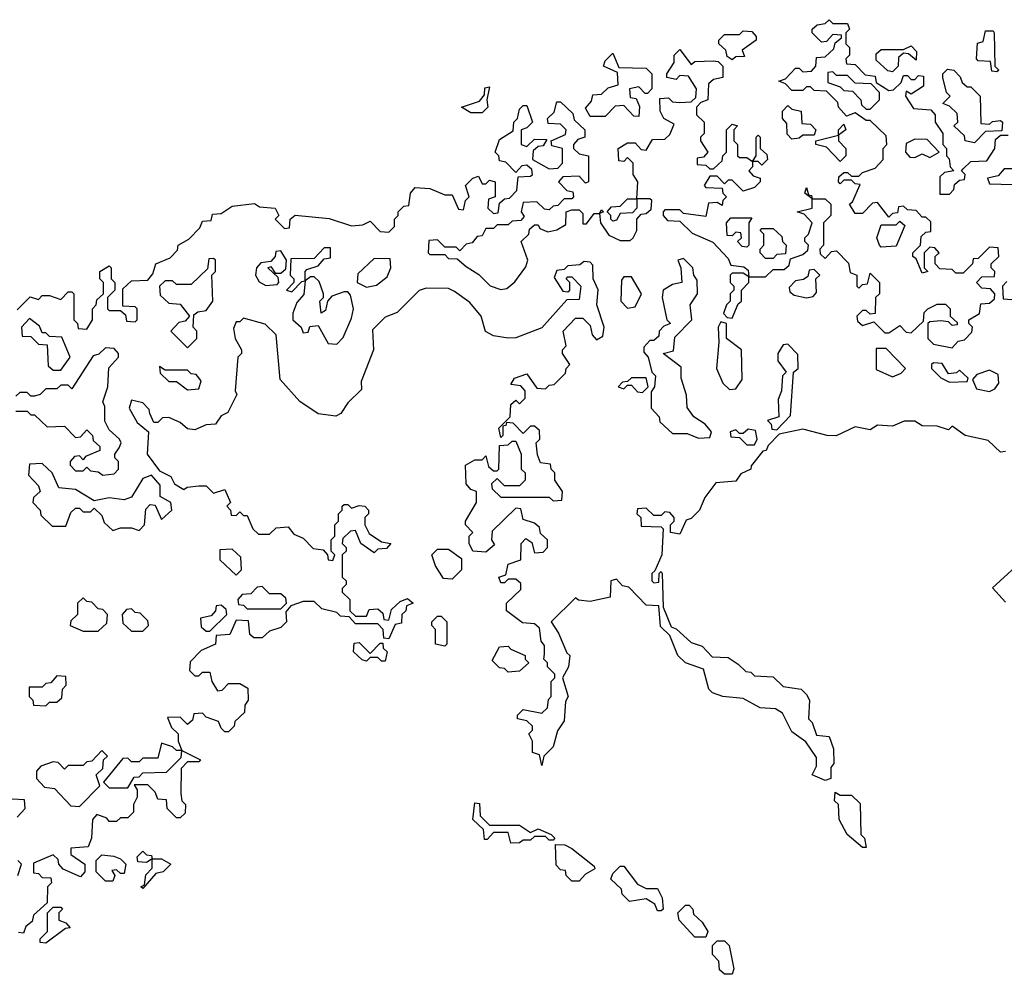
# Model space of a CAD drawing. Extents: x 2528705 to 2678277, y 911730 to 1023331.
# Tile 169 of 241: x 2624095 to 2626735, y 939670 to 942230. Entities that reach past the tile are written whole.
import ezdxf

# ---------------------------------------------------------------- set-up
doc = ezdxf.new("R2010")
doc.units = 0

msp = doc.modelspace()

# ---------------------------------------------------------------- linework, layer by layer
at = {"layer": '0CON20XD'}
for points in [[(2626720, 941595), (2626718.3, 941618.3), (2626695, 941620), (2626665, 941590), (2626651.7, 941588.3), (2626650, 941575), (2626625, 941550), (2626605, 941550), (2626595, 941560), (2626561.7, 941561.7), (2626550, 941575), (2626550, 941595), (2626560, 941605), (2626548.3, 941618.3), (2626535, 941620), (2626520, 941605), (2626520, 941565), (2626530, 941555), (2626515, 941550), (2626498.3, 941588.3), (2626490, 941595), (2626490, 941605), (2626510, 941625), (2626511.7, 941648.3), (2626525, 941660), (2626538.3, 941661.7), (2626538.3, 941688.3), (2626525, 941700), (2626515, 941700), (2626498.3, 941718.3), (2626475, 941720), (2626465, 941730), (2626451.7, 941728.3), (2626448.3, 941711.7), (2626435, 941710), (2626425, 941700), (2626395, 941740), (2626381.7, 941738.3), (2626355, 941710), (2626335, 941710), (2626320, 941735), (2626328.3, 941741.7), (2626348.3, 941788.3), (2626335, 941790), (2626325, 941800), (2626305, 941800), (2626295, 941790), (2626290, 941795), (2626291.7, 941808.3), (2626305, 941820), (2626315, 941820), (2626325, 941810), (2626345, 941810), (2626355, 941820), (2626388.3, 941831.7), (2626410, 941855), (2626410, 941885), (2626420, 941895), (2626418.3, 941918.3), (2626375, 941960), (2626365, 941960), (2626335, 941980), (2626311.7, 941971.7), (2626290, 941995), (2626288.3, 942008.3), (2626258.3, 942038.3), (2626225, 942040), (2626215, 942050), (2626205, 942050), (2626195, 942040), (2626165, 942040), (2626148.3, 942058.3), (2626130, 942065), (2626148.3, 942071.7), (2626175, 942100), (2626185, 942100), (2626195, 942090), (2626218.3, 942091.7), (2626230, 942105), (2626231.7, 942128.3), (2626255, 942130), (2626278.3, 942151.7), (2626281.7, 942168.3), (2626298.3, 942181.7), (2626298.3, 942188.3), (2626275, 942190), (2626258.3, 942171.7), (2626245, 942170), (2626220, 942195), (2626220, 942205), (2626233.6, 942216.4), (2626255, 942220), (2626265, 942230), (2626275, 942220), (2626315, 942220), (2626320, 942205), (2626310, 942195), (2626310, 942165), (2626320, 942155), (2626320, 942135), (2626310, 942125), (2626311.7, 942111.7), (2626335, 942110), (2626361.7, 942081.7), (2626388.3, 942078.3), (2626391.7, 942061.7), (2626425, 942040), (2626438.3, 942041.7), (2626458.3, 942061.7), (2626465, 942080), (2626475, 942080), (2626485, 942070), (2626495, 942070), (2626505, 942080), (2626518.3, 942078.3), (2626518.3, 942051.7), (2626485, 942030), (2626471.7, 942038.3), (2626470, 942025), (2626491.7, 941991.7), (2626538.3, 941988.3), (2626550, 941975), (2626550, 941955), (2626570, 941925), (2626570, 941895), (2626580, 941885), (2626580, 941865), (2626587, 941857), (2626590, 941835), (2626600, 941825), (2626575, 941820), (2626561.7, 941808.3), (2626561.7, 941761.7), (2626588.3, 941761.7), (2626600, 941775), (2626601.7, 941788.3), (2626615, 941800), (2626628.3, 941801.7), (2626630, 941815), (2626620, 941825), (2626625, 941830), (2626645, 941850), (2626688.3, 941851.7), (2626710, 941885), (2626711.7, 941908.3), (2626725, 941920), (2626745, 941920)], [(2626005, 942122.5), (2625991.7, 942131.7), (2625988.3, 942148.3), (2625970, 942165), (2625970, 942175), (2625985, 942190), (2626025, 942190), (2626035, 942200), (2626058.3, 942198.3), (2626070, 942185), (2626070, 942175), (2626031.7, 942148.3), (2626038.3, 942131.7), (2626015, 942130), (2626005, 942122.5)], [(2626715, 942090), (2626701.7, 942091.7), (2626698.3, 942118.3), (2626665, 942120), (2626660, 942125), (2626663, 942167), (2626678.3, 942171.7), (2626685, 942200), (2626705, 942200), (2626707.5, 942195), (2626710, 942105), (2626720, 942095), (2626715, 942090)], [(2624925, 941696.7), (2624985, 941677.5), (2625015, 941680), (2625035, 941690), (2625061.7, 941661.7), (2625085, 941660), (2625100, 941675), (2625100, 941695), (2625110, 941705), (2625110, 941715), (2625125, 941730), (2625138.3, 941731.7), (2625142.5, 941765), (2625155, 941780), (2625195, 941777.5), (2625235, 941760), (2625255, 941760), (2625271.7, 941721.7), (2625285, 941720), (2625290, 941745), (2625300, 941755), (2625290, 941785), (2625310, 941805), (2625325, 941810), (2625335, 941790), (2625345, 941790), (2625355, 941800), (2625370, 941795), (2625370, 941755), (2625351.7, 941748.3), (2625350, 941725), (2625365, 941710), (2625378.3, 941711.7), (2625381.7, 941738.3), (2625395, 941750), (2625408.3, 941751.7), (2625428.3, 941771.7), (2625431.7, 941808.3), (2625465, 941810), (2625470, 941815), (2625468.3, 941828.3), (2625455, 941840), (2625441.7, 941838.3), (2625425, 941820), (2625398.3, 941848.3), (2625381.7, 941851.7), (2625380, 941865), (2625370, 941875), (2625381.7, 941908.3), (2625418.3, 941931.7), (2625420, 941955), (2625430, 941965), (2625435, 941990), (2625445, 942000), (2625455, 942000), (2625470, 941955), (2625455, 941940), (2625440, 941935), (2625440, 941895), (2625455, 941890), (2625475, 941910), (2625508.3, 941908.3), (2625498.3, 941891.7), (2625485, 941890), (2625471.7, 941878.3), (2625470, 941855), (2625515, 941830), (2625538.3, 941831.7), (2625550, 941845), (2625550, 941885), (2625521.7, 941891.7), (2625520, 941905), (2625558.3, 941921.7), (2625560, 941935), (2625545, 941950), (2625511.7, 941951.7), (2625510, 941965), (2625528.3, 941981.7), (2625535, 942010), (2625545, 942010), (2625578.3, 941978.3), (2625581.7, 941961.7), (2625610, 941935), (2625610, 941915), (2625591.7, 941908.3), (2625580, 941895), (2625580, 941885), (2625595, 941870), (2625620, 941865), (2625620, 941795), (2625611.7, 941791.7), (2625595, 941810), (2625551.7, 941808.3), (2625540, 941795), (2625561.7, 941771.7), (2625578.3, 941768.3), (2625580, 941755), (2625575, 941750), (2625555, 941750), (2625538.3, 941731.7), (2625525, 941730), (2625515, 941720), (2625501.7, 941721.7), (2625481.7, 941741.7), (2625445, 941740), (2625440, 941715), (2625447.5, 941702.5), (2625438.3, 941691.7), (2625415, 941690), (2625405, 941680), (2625375, 941680), (2625365, 941670), (2625345, 941670), (2625335, 941650), (2625321.7, 941648.3), (2625308.3, 941631.7), (2625291.7, 941628.3), (2625275, 941610), (2625265, 941620), (2625235, 941620), (2625215, 941640), (2625191.7, 941638.3), (2625190, 941605), (2625195, 941600), (2625235, 941600), (2625245, 941590), (2625268.3, 941588.3), (2625291.7, 941568.3), (2625326.4, 941546.4), (2625356.4, 941516.4), (2625385, 941506.7), (2625400.7, 941509.3), (2625423, 941527), (2625452.5, 941567.5), (2625457.5, 941585), (2625440, 941635), (2625460, 941655), (2625461.7, 941668.3), (2625475, 941680), (2625485, 941680), (2625490, 941670), (2625510.7, 941660.7), (2625535, 941666.7), (2625559.3, 941680.7), (2625560, 941715), (2625575, 941720), (2625595, 941720), (2625605, 941710), (2625605, 941682.5), (2625615, 941682.5), (2625635, 941710), (2625650, 941710), (2625655, 941720), (2625660, 941715), (2625650, 941710), (2625652.5, 941685), (2625675, 941652.5), (2625705, 941637.5), (2625731.7, 941638.3), (2625740, 941645), (2625750, 941665), (2625750, 941695), (2625761.7, 941708.3), (2625775, 941710), (2625788.3, 941721.7), (2625790, 941745), (2625785, 941750), (2625750, 941750), (2625750, 941725), (2625738.3, 941711.7), (2625705, 941710), (2625695, 941692.5), (2625685, 941690), (2625680, 941695), (2625680, 941705), (2625670, 941715), (2625681.7, 941728.3), (2625705, 941730), (2625725, 941750), (2625750, 941750), (2625752.5, 941795), (2625740, 941815), (2625740, 941845), (2625725, 941860), (2625715, 941850), (2625701.7, 941851.7), (2625700, 941885), (2625725, 941900), (2625745, 941900), (2625761.7, 941881.7), (2625775, 941880), (2625791.7, 941908.3), (2625825, 941910), (2625838.3, 941921.7), (2625850, 941950), (2625822.5, 941965), (2625812.5, 941985), (2625811.7, 942018.3), (2625835, 942020), (2625845, 942010), (2625865, 942007.5), (2625895, 942010), (2625908.3, 942021.7), (2625910, 942045), (2625888.3, 942078.3), (2625865, 942080), (2625855, 942070), (2625830, 942075), (2625830, 942085), (2625850, 942115), (2625850, 942135), (2625865, 942150), (2625895, 942110), (2625905, 942117.5), (2625955, 942120), (2625967.5, 942117.5), (2625980, 942105), (2625980, 942075), (2625955, 942070), (2625941.7, 942058.3), (2625940, 942015), (2625921.7, 942008.3), (2625910, 941995), (2625910, 941975), (2625930, 941955), (2625930, 941925), (2625920, 941915), (2625920, 941905), (2625940, 941875), (2625928.3, 941861.7), (2625911.7, 941858.3), (2625911.7, 941841.7), (2625935, 941840), (2625945, 941830), (2625955, 941830), (2625978.3, 941851.7), (2625980, 941865), (2625990, 941875), (2625990, 941935), (2626005, 941950), (2626020, 941945), (2626010, 941935), (2626010, 941905), (2626020, 941895), (2626020, 941865), (2626025, 941860), (2626045, 941860), (2626060, 941850), (2626070, 941865), (2626070, 941915), (2626075, 941920), (2626080, 941915), (2626080, 941885), (2626098.3, 941868.3), (2626100, 941855), (2626085, 941840), (2626075, 941850), (2626060, 941850), (2626060, 941835), (2626050, 941825), (2626061.7, 941811.7), (2626080, 941805), (2626080, 941795), (2626065, 941780), (2626035, 941770), (2626005, 941800), (2625995, 941800), (2625985, 941790), (2625965, 941810), (2625945, 941810), (2625930, 941785), (2625935, 941780), (2625978.3, 941778.3), (2625980, 941765), (2625990, 941755), (2625980, 941745), (2625978.3, 941731.7), (2625965, 941740), (2625941.7, 941738.3), (2625935, 941702.5), (2625875, 941710), (2625865, 941720), (2625825, 941720), (2625820, 941715), (2625820, 941705), (2625831.7, 941691.7), (2625865, 941690), (2625897.7, 941657.7), (2625953.3, 941633.3), (2625995, 941590), (2626001.7, 941571.7), (2626037, 941567), (2626048.3, 941558.3), (2626050, 941540), (2626095, 941540), (2626115, 941560), (2626145, 941560), (2626158.3, 941571.7), (2626161.7, 941588.3), (2626195, 941600), (2626208.3, 941611.7), (2626210, 941625), (2626200, 941635), (2626200, 941645), (2626210, 941655), (2626220, 941685), (2626198.3, 941708.3), (2626180, 941715), (2626220, 941725), (2626220, 941750), (2626200, 941765), (2626205, 941780), (2626210, 941760), (2626218.3, 941758.3), (2626220, 941750), (2626255, 941750), (2626270, 941735), (2626270, 941705), (2626250, 941685), (2626250, 941625), (2626240, 941615), (2626241.7, 941601.7), (2626255, 941590), (2626271.7, 941608.3), (2626285, 941610), (2626317, 941577), (2626321.7, 941551.7), (2626340, 941545), (2626340, 941515), (2626345, 941510), (2626355, 941520), (2626368.3, 941521.7), (2626375, 941550), (2626400, 941525), (2626400, 941495), (2626390, 941485), (2626388.3, 941441.7), (2626375, 941440), (2626365, 941450), (2626355, 941450), (2626340, 941435), (2626341.7, 941421.7), (2626355, 941410), (2626385, 941420), (2626415, 941390), (2626425, 941390), (2626455, 941410), (2626471.7, 941391.7), (2626485, 941390), (2626518.3, 941421.7), (2626520, 941445), (2626530, 941455), (2626555, 941467.5), (2626577, 941467), (2626590, 941455), (2626590, 941435), (2626608.3, 941418.3), (2626608.3, 941411.7), (2626595, 941410), (2626585, 941420), (2626565, 941422.5), (2626535, 941420), (2626530, 941415), (2626530, 941375), (2626545, 941360), (2626595, 941350), (2626611.7, 941368.3), (2626628.3, 941371.7), (2626648.3, 941391.7), (2626650, 941405), (2626640, 941415), (2626640, 941425), (2626668.3, 941441.7), (2626671.7, 941468.3), (2626695, 941470), (2626708.3, 941481.7), (2626710, 941495), (2626698.3, 941508.3), (2626675, 941510), (2626660, 941525), (2626675, 941540), (2626708.3, 941541.7), (2626710, 941555), (2626700, 941565), (2626700, 941575), (2626720, 941595)], [(2625755, 941970), (2625741.7, 941971.7), (2625715, 942000), (2625691.7, 941998.3), (2625665, 941970), (2625625, 941970), (2625612.5, 941992.5), (2625628.3, 942011.7), (2625631.7, 942028.3), (2625655, 942030), (2625673, 942047), (2625700, 942055), (2625698.3, 942088.3), (2625660, 942105), (2625665, 942120), (2625685, 942140), (2625701.7, 942101.7), (2625775, 942100), (2625790, 942085), (2625790, 942045), (2625778.3, 942031.7), (2625771.7, 942031.7), (2625755, 942050), (2625730, 942045), (2625731.7, 942021.7), (2625748.3, 942018.3), (2625757, 941997), (2625755, 941970)], [(2626435, 942090), (2626422.5, 942092.5), (2626391.7, 942121.7), (2626391.7, 942138.3), (2626405, 942150), (2626465, 942150), (2626485, 942160), (2626500, 942145), (2626498.3, 942121.7), (2626478.3, 942138.3), (2626465, 942140), (2626451.7, 942128.3), (2626450, 942105), (2626435, 942090)], [(2626375, 941990), (2626400, 942015), (2626400, 942035), (2626378.3, 942058.3), (2626335, 942060), (2626315, 942080), (2626285, 942080), (2626275, 942090), (2626261.7, 942088.3), (2626261.7, 942061.7), (2626295, 942050), (2626305, 942040), (2626328.3, 942038.3), (2626350, 942015), (2626351.7, 942001.7), (2626365, 941990), (2626375, 941990)], [(2626655, 941900), (2626630, 941905), (2626628.3, 941918.3), (2626600, 941945), (2626610, 941955), (2626608.3, 941978.3), (2626588.3, 941998.3), (2626570, 942005), (2626590, 942025), (2626580, 942035), (2626570, 942075), (2626570, 942085), (2626583, 942097), (2626600, 942095), (2626617, 942077), (2626621.7, 942061.7), (2626635, 942050), (2626645, 942050), (2626670, 942025), (2626671.7, 941951.7), (2626695, 941950), (2626703, 941957), (2626725, 941960), (2626730, 941955), (2626728.3, 941931.7), (2626685, 941930), (2626655, 941900)], [(2625335, 941980), (2625305, 941980), (2625280, 941995), (2625328.3, 942011.7), (2625341.7, 942028.3), (2625342.5, 942047.5), (2625355, 942050), (2625347.5, 942015), (2625350, 941995), (2625335, 941980)], [(2626165, 941910), (2626153, 941923), (2626151.7, 941951.7), (2626140, 941965), (2626140, 941985), (2626155, 942000), (2626165, 941990), (2626190, 941985), (2626191.7, 941951.7), (2626215, 941950), (2626230, 941935), (2626225, 941920), (2626195, 941920), (2626185, 941912.5), (2626165, 941910)], [(2626295, 941850), (2626258.3, 941888.3), (2626230, 941895), (2626230, 941905), (2626290, 941920), (2626290, 941935), (2626305, 941950), (2626310, 941935), (2626290, 941920), (2626290, 941905), (2626310, 941885), (2626310, 941865), (2626295, 941850)], [(2626535, 941860), (2626560, 941875), (2626528.3, 941908.3), (2626495, 941910), (2626471.7, 941898.3), (2626470, 941875), (2626481.7, 941861.7), (2626495, 941860), (2626515, 941870), (2626535, 941860)], [(2626785, 941830), (2626735, 941830), (2626718.3, 941811.7), (2626690, 941805), (2626695, 941790), (2626758.3, 941788.3)], [(2624088.3, 941451.7), (2624123, 941487), (2624145, 941480), (2624155, 941490), (2624175, 941490), (2624205, 941480), (2624225, 941500), (2624235, 941500), (2624240, 941495), (2624240, 941425), (2624250, 941415), (2624251.7, 941401.7), (2624275, 941400), (2624290, 941425), (2624290, 941455), (2624300, 941465), (2624301.7, 941478.3), (2624320, 941495), (2624320, 941525), (2624310, 941535), (2624310, 941555), (2624335, 941570), (2624340, 941565), (2624340, 941535), (2624350, 941525), (2624350, 941505), (2624330, 941485), (2624330, 941455), (2624335, 941450), (2624365, 941450), (2624378.3, 941438.3), (2624381.7, 941421.7), (2624405, 941420), (2624410, 941425), (2624410, 941455), (2624405, 941460), (2624371.7, 941461.7), (2624371.7, 941508.3), (2624395, 941530), (2624438.3, 941531.7), (2624451.7, 941548.3), (2624460, 941575), (2624498.3, 941591.7), (2624518.3, 941611.7), (2624520, 941625), (2624548.3, 941641.7), (2624578.3, 941671.7), (2624585, 941690), (2624608.3, 941691.7), (2624611.7, 941708.3), (2624635, 941710), (2624665, 941730), (2624725, 941736.7), (2624738.3, 941728.3), (2624780, 941725), (2624790, 941705), (2624780, 941695), (2624805, 941670), (2624818.3, 941671.7), (2624820, 941695), (2624833.9, 941706.1), (2624925, 941696.7)], [(2626045, 941620), (2626031.7, 941621.7), (2626020, 941635), (2626030, 941645), (2626028.3, 941658.3), (2626015, 941660), (2626005, 941650), (2625991.7, 941651.7), (2625990, 941685), (2626001.7, 941698.3), (2626058.3, 941698.3), (2626050, 941685), (2626050, 941625), (2626045, 941620)], [(2626405, 941620), (2626400, 941625), (2626393.3, 941645), (2626405, 941680), (2626445, 941680), (2626455, 941690), (2626468.3, 941678.3), (2626445, 941622.5), (2626405, 941620)], [(2626115, 941590), (2626095, 941590), (2626080, 941605), (2626080, 941615), (2626090, 941625), (2626090, 941655), (2626080, 941665), (2626085, 941670), (2626115, 941670), (2626138.3, 941648.3), (2626140, 941635), (2626150, 941625), (2626148.3, 941601.7), (2626125, 941600), (2626115, 941590)], [(2624755, 941517.5), (2624785, 941520), (2624790, 941525), (2624788.3, 941538.3), (2624760, 941565), (2624768.3, 941568.3), (2624780, 941550), (2624795, 941550), (2624808.3, 941561.7), (2624810, 941585), (2624795, 941610), (2624781.7, 941608.3), (2624780, 941595), (2624768.3, 941581.7), (2624741.7, 941578.3), (2624730, 941565), (2624727.5, 941545), (2624737, 941527), (2624755, 941517.5)], [(2624825, 941500), (2624851.7, 941528.3), (2624860, 941530), (2624860, 941555), (2624865, 941560), (2624895, 941570), (2624911.7, 941588.3), (2624928.3, 941591.7), (2624928.3, 941618.3), (2624911.7, 941618.3), (2624885, 941590), (2624821.7, 941588.3), (2624820, 941545), (2624830, 941535), (2624830, 941525), (2624810, 941505), (2624825, 941500)], [(2624545, 941350), (2624570, 941375), (2624570, 941395), (2624560, 941405), (2624561.7, 941438.3), (2624573, 941447), (2624595, 941450), (2624612.5, 941475), (2624610, 941545), (2624620, 941555), (2624620, 941585), (2624615, 941590), (2624601.7, 941588.3), (2624598.3, 941561.7), (2624555, 941520), (2624515, 941520), (2624505, 941530), (2624485, 941530), (2624470, 941515), (2624471.7, 941491.7), (2624495, 941470), (2624525, 941467.5), (2624550, 941435), (2624538.3, 941421.7), (2624521.7, 941418.3), (2624500, 941395), (2624545, 941350)], [(2625025, 941512.5), (2625051.7, 941518.3), (2625080, 941540), (2625090, 941565), (2625088.3, 941588.3), (2625045, 941590), (2625001.7, 941548.3), (2625000, 941525), (2625025, 941512.5)], [(2625915, 941107.5), (2625945, 941110), (2625950, 941125), (2625932.5, 941145), (2625902.5, 941165), (2625885, 941190), (2625883, 941223), (2625868.3, 941268.3), (2625868.3, 941298.3), (2625820, 941335), (2625848.3, 941341.7), (2625851.7, 941378.3), (2625897.5, 941425), (2625892.5, 941465), (2625912.5, 941495), (2625911.7, 941531.7), (2625902.5, 941545), (2625900, 941565), (2625875, 941590), (2625860, 941585), (2625867.5, 941565), (2625870, 941525), (2625845, 941520), (2625820, 941505), (2625817.5, 941485), (2625830, 941425), (2625840, 941415), (2625821.7, 941408.3), (2625810, 941395), (2625808.3, 941381.7), (2625795, 941370), (2625785, 941370), (2625768.3, 941351.7), (2625768.3, 941338.3), (2625780, 941325), (2625790, 941285), (2625800, 941275), (2625797.5, 941245), (2625788.3, 941231.7), (2625788.3, 941188.3), (2625810, 941165), (2625811.7, 941151.7), (2625845, 941120), (2625885, 941120), (2625915, 941107.5)], [(2625501.7, 940528.3), (2625501.7, 940551.7), (2625493, 940563), (2625488.3, 940598.3), (2625475, 940610), (2625443, 940613), (2625400, 940645), (2625400, 940665), (2625438.3, 940701.7), (2625438.3, 940718.3), (2625425, 940730), (2625405, 940730), (2625395, 940720), (2625385, 940720), (2625380, 940735), (2625398.3, 940741.7), (2625405, 940770), (2625438.3, 940781.7), (2625440, 940825), (2625451.7, 940838.3), (2625468.3, 940828.3), (2625475, 940800), (2625498.3, 940801.7), (2625510, 940815), (2625510, 940835), (2625491.7, 940851.7), (2625488.3, 940868.3), (2625475, 940880), (2625445, 940890), (2625438.3, 940918.3), (2625425, 940920), (2625361.7, 940858.3), (2625360, 940835), (2625368.3, 940821.7), (2625345, 940802.5), (2625310, 940805), (2625300, 940825), (2625300, 940845), (2625310, 940855), (2625290, 940875), (2625290, 940885), (2625320, 940935), (2625320, 940965), (2625305, 940970), (2625292.5, 940985), (2625290, 941035), (2625315, 941050), (2625335, 941050), (2625345, 941060), (2625351.7, 941031.7), (2625365, 941020), (2625375, 941020), (2625380, 941025), (2625381.7, 941088.3), (2625405, 941090), (2625415, 941100), (2625425, 941100), (2625440, 941065), (2625440, 941025), (2625450, 941015), (2625450, 940995), (2625435, 940980), (2625395, 940980), (2625375, 941000), (2625360, 940985), (2625361.7, 940971.7), (2625385, 940950), (2625515, 940950), (2625525, 940940), (2625548.3, 940941.7), (2625550, 940965), (2625530, 940995), (2625530, 941015), (2625520, 941025), (2625518.3, 941038.3), (2625491.7, 941041.7), (2625483, 941063), (2625480, 941095), (2625490, 941105), (2625488.3, 941128.3), (2625475, 941140), (2625465, 941140), (2625445, 941120), (2625418.3, 941148.3), (2625400, 941150), (2625398.3, 941141.7), (2625390, 941140), (2625390, 941115), (2625385, 941110), (2625380, 941135), (2625410, 941165), (2625411.7, 941198.3), (2625425, 941210), (2625435, 941200), (2625450, 941215), (2625450, 941235), (2625438.3, 941248.3), (2625411.7, 941251.7), (2625421.7, 941268.3), (2625455, 941280), (2625481.7, 941241.7), (2625505, 941240), (2625515, 941250), (2625528.3, 941251.7), (2625558.3, 941281.7), (2625560, 941295), (2625570, 941305), (2625550, 941335), (2625550, 941345), (2625560, 941355), (2625552.5, 941395), (2625585, 941430), (2625605, 941430), (2625625, 941410), (2625630, 941385), (2625641.7, 941371.7), (2625658.3, 941381.7), (2625662.5, 941405), (2625642.5, 941465), (2625644.2, 941485.8), (2625645.9, 941505.9), (2625632.5, 941535), (2625631.7, 941571.7), (2625625, 941580), (2625608.3, 941581.7), (2625597, 941573), (2625565, 941570), (2625555, 941560), (2625535, 941557.5), (2625528.3, 941538.3), (2625551.7, 941501.7), (2625565, 941500), (2625570, 941505), (2625570, 941525), (2625560, 941535), (2625565, 941540), (2625575, 941540), (2625600, 941515), (2625595, 941480), (2625561.7, 941478.3), (2625495, 941403.3), (2625425, 941376.7), (2625405, 941376.2), (2625365, 941382.5), (2625343.6, 941393.6), (2625332.5, 941435), (2625301.7, 941471.7), (2625261.2, 941501.2), (2625245, 941508.8), (2625185, 941510), (2625166.1, 941503.9), (2625107.5, 941445), (2625075, 941432.5), (2625041.4, 941398.6), (2625043.3, 941345), (2625010.7, 941259.3), (2625011.7, 941238.3), (2624975, 941202.5), (2624956.2, 941173.8), (2624943, 941167), (2624895, 941173.3), (2624846.4, 941206.4), (2624793.3, 941265), (2624782.5, 941385), (2624753.6, 941413.6), (2624695, 941430), (2624685, 941420), (2624675, 941420), (2624668.3, 941401.7), (2624672.5, 941375), (2624690, 941345), (2624690, 941335), (2624680, 941325), (2624672.5, 941235), (2624677.5, 941225), (2624653, 941177), (2624635, 941167.5), (2624620, 941145), (2624595, 941143.3), (2624565, 941130), (2624545, 941132.5), (2624525, 941150), (2624495, 941163.3), (2624477.5, 941162.5), (2624465, 941150), (2624455, 941150), (2624443.6, 941173.6), (2624442.5, 941185), (2624425, 941202.5), (2624395, 941210), (2624388.3, 941188.3), (2624410, 941150), (2624440, 941125), (2624436.7, 941065), (2624470, 941020), (2624500, 941005), (2624510, 940985), (2624535, 940970), (2624543.6, 940976.4), (2624575, 940980), (2624595, 940980), (2624615, 940960), (2624645, 940970), (2624660, 940935), (2624650, 940925), (2624660, 940915), (2624661.7, 940901.7), (2624675, 940900), (2624685, 940910), (2624695, 940900), (2624705, 940900), (2624720, 940865), (2624735, 940850), (2624765, 940850), (2624783, 940867), (2624815, 940870), (2624830, 940850), (2624855, 940840), (2624881.7, 940811.7), (2624908.3, 940808.3), (2624920, 940795), (2624921.7, 940781.7), (2624935, 940780), (2624940, 940795), (2624930, 940805), (2624930, 940835), (2624940, 940845), (2624940, 940875), (2624950, 940885), (2624950, 940905), (2624960, 940915), (2624960, 940925), (2624965, 940930), (2624975, 940930), (2624985, 940920), (2625005, 940927.5), (2625020, 940925), (2625030, 940915), (2625030, 940905), (2625020, 940895), (2625020, 940875), (2625031.7, 940851.7), (2625065, 940830), (2625090, 940825), (2625078.3, 940811.7), (2625055, 940810), (2625045, 940800), (2625010, 940825), (2624995, 940860), (2624981.7, 940858.3), (2624961.7, 940838.3), (2624960, 940825), (2624970, 940815), (2624970, 940805), (2624960, 940795), (2624960, 940735), (2624970, 940725), (2624970, 940715), (2624960, 940705), (2624960, 940695), (2624980, 940675), (2624980, 940645), (2624995, 940630), (2625025, 940630), (2625031.7, 940648.3), (2625055, 940650), (2625068.3, 940638.3), (2625071.7, 940621.7), (2625085, 940620), (2625091.7, 940648.3), (2625115, 940670), (2625135, 940677.5), (2625150, 940665), (2625131.7, 940658.3), (2625130, 940645), (2625120, 940635), (2625118.3, 940611.7), (2625101.7, 940608.3), (2625085, 940570), (2625071.7, 940571.7), (2625070, 940595), (2625055, 940610), (2624995, 940610), (2624978.3, 940628.3), (2624955, 940630), (2624945, 940640), (2624905, 940650), (2624885, 940670), (2624855, 940670), (2624821.7, 940658.3), (2624808.3, 940641.7), (2624810, 940615), (2624795, 940600), (2624765, 940590), (2624745, 940572.5), (2624722.5, 940572.5), (2624711.7, 940581.7), (2624708.3, 940618.3), (2624675, 940620), (2624658.3, 940581.7), (2624621.7, 940578.3), (2624620, 940555), (2624581.7, 940538.3), (2624551.7, 940508.3), (2624550, 940485), (2624565, 940470), (2624575, 940470), (2624585, 940480), (2624605, 940480), (2624610, 940455), (2624625, 940430), (2624638.3, 940431.7), (2624655, 940450), (2624685, 940450), (2624707, 940437), (2624707.5, 940405), (2624698.3, 940391.7), (2624697.5, 940372.5), (2624671.7, 940348.3), (2624670, 940335), (2624655, 940320), (2624645, 940320), (2624635, 940330), (2624628.3, 940348.3), (2624595, 940360), (2624585, 940370), (2624561.7, 940368.3), (2624558.3, 940351.7), (2624545, 940340), (2624525, 940360), (2624491.7, 940358.3), (2624501.7, 940331.7), (2624520, 940315), (2624520, 940295), (2624530, 940270), (2624580, 940245), (2624575, 940240), (2624545, 940240), (2624528.3, 940221.7), (2624527.5, 940155), (2624530, 940135), (2624540, 940125), (2624538.3, 940101.7), (2624525, 940090), (2624515, 940090), (2624490, 940115), (2624488.3, 940138.3), (2624465, 940140), (2624458.3, 940158.3), (2624438.3, 940178.3), (2624401.7, 940178.3), (2624410, 940165), (2624410, 940145), (2624400, 940125), (2624400, 940105), (2624385, 940090), (2624365, 940090), (2624355, 940080), (2624335, 940080), (2624328.3, 940088.3), (2624301.7, 940098.3), (2624290, 940085), (2624287.5, 940035), (2624278.3, 940011.7), (2624231.7, 940008.3), (2624231.7, 939991.7), (2624270, 939965), (2624270, 939945), (2624258.3, 939931.7), (2624211.7, 939951.7), (2624200, 939965), (2624198.3, 939978.3), (2624185, 939990), (2624131.7, 939968.3), (2624131.7, 939941.7), (2624145, 939940), (2624155, 939930), (2624178.3, 939928.3), (2624180, 939915), (2624170, 939905), (2624168.3, 939861.7), (2624131.7, 939828.3), (2624128.3, 939811.7), (2624111.7, 939798.3), (2624105, 939780), (2624091.7, 939781.7)], [(2626205, 941483.8), (2626222.5, 941487.5), (2626231.7, 941498.3), (2626230, 941535), (2626240, 941545), (2626225, 941560), (2626211.7, 941558.3), (2626208.3, 941541.7), (2626197, 941533), (2626175, 941530), (2626158.3, 941511.7), (2626160, 941500), (2626171.7, 941491.7), (2626205, 941483.8)], [(2624945, 941360), (2624962.5, 941377.5), (2624985, 941430), (2624990, 941455), (2624981.7, 941491.7), (2624975, 941500), (2624965, 941500), (2624931.7, 941488.3), (2624920, 941475), (2624915, 941450), (2624903, 941443), (2624900, 941475), (2624910, 941485), (2624910, 941495), (2624898.3, 941528.3), (2624885, 941540), (2624875, 941540), (2624860, 941530), (2624857, 941493), (2624838.3, 941471.7), (2624827, 941443), (2624827.5, 941425), (2624850, 941405), (2624855, 941390), (2624868.3, 941391.7), (2624873, 941407), (2624895, 941410), (2624921.7, 941361.7), (2624945, 941360)], [(2625725, 941456.7), (2625745, 941460), (2625762.5, 941495), (2625735, 941540), (2625715, 941540), (2625708.3, 941531.7), (2625706.7, 941475), (2625725, 941456.7)], [(2626005, 941430), (2626021.7, 941468.3), (2626030, 941475), (2626030, 941505), (2626050, 941525), (2626050, 941540), (2626035, 941550), (2626005, 941550), (2626000, 941545), (2626000, 941525), (2626010, 941515), (2626010, 941505), (2626000, 941495), (2626000, 941475), (2625990, 941465), (2625982.5, 941442.5), (2625991.7, 941431.7), (2626005, 941430)], [(2626741.7, 941528.3), (2626730, 941515), (2626731.7, 941481.7), (2626755, 941480)], [(2624205, 941290), (2624230, 941325), (2624208.3, 941378.3), (2624175, 941380), (2624165, 941390), (2624155, 941390), (2624148.3, 941408.3), (2624121.7, 941428.3), (2624100, 941405), (2624101.7, 941381.7), (2624125, 941380), (2624145, 941360), (2624168.3, 941358.3), (2624171.7, 941301.7), (2624185, 941290), (2624205, 941290)], [(2625998.3, 941238.3), (2626015, 941240), (2626032.5, 941265), (2626030, 941345), (2625990, 941375), (2625990, 941415), (2625975, 941420), (2625967.5, 941405), (2625970, 941365), (2625963.3, 941295), (2625980, 941255), (2625998.3, 941238.3)], [(2624085, 941180), (2624115, 941180), (2624125, 941170), (2624135, 941170), (2624168.3, 941138.3), (2624215, 941140), (2624245, 941110), (2624258.3, 941111.7), (2624275, 941130), (2624290, 941115), (2624291.7, 941101.7), (2624310, 941085), (2624310, 941075), (2624271.7, 941058.3), (2624265, 941050), (2624255, 941060), (2624241.7, 941058.3), (2624230, 941045), (2624230, 941035), (2624245, 941020), (2624265, 941020), (2624275, 941030), (2624285, 941020), (2624305, 941017.5), (2624318.3, 941008.3), (2624348.3, 941011.7), (2624360, 941025), (2624360, 941045), (2624350, 941055), (2624350, 941065), (2624361.7, 941081.7), (2624367.5, 941095), (2624362.5, 941105), (2624335, 941130), (2624323.6, 941153.6), (2624323, 941193), (2624317.5, 941205), (2624331.2, 941245), (2624333.6, 941296.4), (2624360, 941325), (2624360, 941335), (2624348.3, 941348.3), (2624325, 941350), (2624307, 941333), (2624291.7, 941328.3), (2624235, 941240), (2624225, 941250), (2624205, 941250), (2624195, 941240), (2624165, 941240), (2624150, 941225), (2624135, 941220), (2624125, 941220), (2624115, 941230), (2624095, 941230), (2624085, 941220)], [(2626125, 941130), (2626161.7, 941168.3), (2626170, 941285), (2626182.5, 941295), (2626181.7, 941331.7), (2626155, 941360), (2626141.7, 941358.3), (2626127.5, 941335), (2626127.5, 941315), (2626150, 941285), (2626140, 941275), (2626137.5, 941235), (2626128.3, 941211.7), (2626130, 941165), (2626100, 941155), (2626110, 941145), (2626111.7, 941131.7), (2626125, 941130)], [(2626435, 941272.5), (2626458.3, 941281.7), (2626470, 941295), (2626418.3, 941348.3), (2626391.7, 941348.3), (2626391.7, 941291.7), (2626435, 941272.5)], [(2624545, 941237.5), (2624575, 941240), (2624581.7, 941261.7), (2624568.3, 941278.3), (2624555, 941280), (2624545, 941290), (2624485, 941290), (2624470, 941300), (2624471.7, 941281.7), (2624495, 941260), (2624515, 941260), (2624545, 941237.5)], [(2626588.3, 941258.3), (2626635, 941260), (2626638.3, 941268.3), (2626615, 941290), (2626607, 941283), (2626585, 941280), (2626568.3, 941308.3), (2626545, 941310), (2626540, 941305), (2626540, 941295), (2626565, 941270), (2626588.3, 941258.3)], [(2625765, 941230), (2625780, 941245), (2625775, 941270), (2625735, 941270), (2625725, 941260), (2625711.7, 941258.3), (2625700, 941245), (2625715, 941240), (2625725, 941250), (2625735, 941250), (2625751.7, 941231.7), (2625765, 941230)], [(2626695, 941232.5), (2626710, 941240), (2626720, 941255), (2626718.3, 941278.3), (2626695, 941290), (2626661.7, 941278.3), (2626650, 941265), (2626660, 941240), (2626695, 941232.5)], [(2626738.3, 941071.7), (2626725, 941070), (2626691.7, 941101.7), (2626630, 941115), (2626595, 941140), (2626585, 941130), (2626555, 941140), (2626515, 941141.2), (2626495, 941153.3), (2626466.2, 941153.8), (2626435, 941140), (2626395, 941142.5), (2626375, 941130), (2626335, 941138), (2626284.3, 941114.3), (2626260, 941115), (2626195, 941132), (2626131.7, 941118.3), (2626101.7, 941088.3), (2626096.7, 941075), (2626087.5, 941072.5), (2626056.4, 941033.6), (2626055.8, 941025), (2626028.3, 941011.7), (2626015, 940992.5), (2625961.7, 940988.3), (2625931.7, 940948.3), (2625917.5, 940915), (2625895, 940892.5), (2625881.7, 940888.3), (2625865, 940850), (2625840, 940855), (2625840, 940875), (2625850, 940885), (2625850, 940895), (2625838.3, 940908.3), (2625825, 940910), (2625815, 940900), (2625795, 940900), (2625775, 940920), (2625751.7, 940918.3), (2625750, 940905), (2625760, 940895), (2625761.7, 940871.7), (2625815, 940870), (2625820, 940865), (2625816.7, 940795), (2625798.3, 940751.7), (2625790, 940745), (2625790, 940725), (2625795, 940720), (2625808.3, 940721.7), (2625810, 940745), (2625815, 940750), (2625817.5, 940745), (2625820, 940655), (2625841.7, 940601.7), (2625855, 940596.7), (2625895, 940560), (2625925, 940550), (2625951.7, 940521.7), (2625995, 940520), (2626021.7, 940501.7), (2626041.7, 940481.7), (2626055, 940480), (2626065, 940470), (2626115, 940467.5), (2626141.7, 940441.7), (2626190, 940435), (2626205, 940420), (2626212.5, 940405), (2626210, 940355), (2626220, 940345), (2626231.7, 940311.7), (2626265, 940307.5), (2626276.7, 940275), (2626277.5, 940235), (2626270, 940225), (2626270, 940195), (2626255, 940190), (2626220, 940205), (2626231.7, 940228.3), (2626231.7, 940251.7), (2626203, 940293), (2626165, 940320), (2626140, 940370), (2626121.7, 940381.7), (2626080, 940385), (2626035, 940410), (2625980, 940415), (2625952.5, 940425), (2625942.5, 940435), (2625928.3, 940488.3), (2625880, 940505), (2625860, 940525), (2625838.3, 940578.3), (2625813, 940603), (2625808.3, 940658.3), (2625775, 940660), (2625728.3, 940708.3), (2625711.7, 940711.7), (2625695, 940730), (2625680, 940725), (2625678.3, 940681.7), (2625625, 940670), (2625593, 940673), (2625585, 940680), (2625520, 940615), (2625540, 940585), (2625561.7, 940531.7), (2625570, 940525), (2625566.7, 940495), (2625550, 940465), (2625566, 940415), (2625558.3, 940401.7), (2625555, 940350), (2625536.7, 940323.3), (2625525, 940280), (2625500, 940255), (2625495, 940230), (2625488.3, 940258.3), (2625470, 940265), (2625470, 940295), (2625460, 940315), (2625470, 940325), (2625470, 940335), (2625455, 940350), (2625430, 940355), (2625430, 940365), (2625445, 940380), (2625495, 940370), (2625510, 940385), (2625513, 940407), (2625520, 940415), (2625520, 940455), (2625530, 940465), (2625530, 940475), (2625510, 940495), (2625510, 940505), (2625500, 940515), (2625501.7, 940528.3)], [(2626065, 941090), (2626072.5, 941105), (2626068.3, 941128.3), (2626048.3, 941131.7), (2626035, 941120), (2626025, 941120), (2626015, 941130), (2626000, 941125), (2626001.7, 941111.7), (2626025, 941110), (2626045, 941090), (2626065, 941090)], [(2624415, 940860), (2624430, 940875), (2624433, 940917), (2624445, 940930), (2624458.3, 940928.3), (2624475, 940890), (2624502.5, 940915), (2624500, 940935), (2624471.7, 940951.7), (2624471.7, 940981.7), (2624448.3, 941008.3), (2624425, 941000), (2624395, 940950), (2624375, 940942.5), (2624335, 940947.5), (2624295, 940940), (2624245, 940970), (2624200, 940975), (2624182.5, 941015), (2624155, 941040), (2624121.7, 941038.3), (2624118.3, 941008.3), (2624145, 940980), (2624150, 940965), (2624131.7, 940948.3), (2624130, 940935), (2624150, 940915), (2624151.7, 940901.7), (2624181.7, 940871.7), (2624218.3, 940871.7), (2624231.7, 940908.3), (2624245, 940920), (2624255, 940920), (2624265, 940910), (2624285, 940910), (2624295, 940920), (2624315, 940900), (2624321.7, 940881.7), (2624345, 940860), (2624365, 940867.5), (2624395, 940867.5), (2624415, 940860)], [(2624675, 940740), (2624690, 940755), (2624688.3, 940788.3), (2624665, 940810), (2624631.7, 940808.3), (2624631.7, 940781.7), (2624675, 940740)], [(2625255, 940730), (2625231.7, 940731.7), (2625210, 940765), (2625200, 940795), (2625215, 940810), (2625245, 940810), (2625280, 940785), (2625280, 940755), (2625255, 940730)], [(2626738.3, 940668.3), (2626703.6, 940706.4), (2626795, 940790)], [(2624795, 940650), (2624810, 940665), (2624808.3, 940678.3), (2624795, 940690), (2624765, 940690), (2624745, 940710), (2624731.7, 940708.3), (2624715, 940690), (2624691.7, 940688.3), (2624680, 940675), (2624681.7, 940661.7), (2624695, 940660), (2624705, 940650), (2624795, 940650)], [(2624305, 940590), (2624328.3, 940611.7), (2624330, 940635), (2624318.3, 940648.3), (2624305, 940650), (2624288.3, 940668.3), (2624275, 940670), (2624265, 940680), (2624250, 940665), (2624250, 940635), (2624231.7, 940618.3), (2624230, 940605), (2624265, 940590), (2624305, 940590)], [(2624605, 940590), (2624650, 940635), (2624648.3, 940648.3), (2624635, 940660), (2624621.7, 940658.3), (2624620, 940645), (2624608.3, 940631.7), (2624580, 940625), (2624581.7, 940601.7), (2624595, 940590), (2624605, 940590)], [(2624425, 940590), (2624440, 940605), (2624438.3, 940618.3), (2624418.3, 940638.3), (2624405, 940640), (2624395, 940650), (2624381.7, 940648.3), (2624370, 940635), (2624371.7, 940611.7), (2624395, 940590), (2624425, 940590)], [(2625235, 940550), (2625210, 940555), (2625210, 940595), (2625200, 940605), (2625200, 940615), (2625215, 940630), (2625225, 940630), (2625240, 940615), (2625240, 940555), (2625235, 940550)], [(2625075, 940510), (2625065, 940510), (2625055, 940520), (2625035, 940520), (2625025, 940510), (2625013, 940513), (2624990, 940535), (2624991.7, 940558.3), (2625005, 940560), (2625035, 940530), (2625061.7, 940558.3), (2625068.3, 940558.3), (2625070, 940545), (2625080, 940535), (2625075, 940510)], [(2625405, 940480), (2625395, 940490), (2625381.7, 940491.7), (2625361.7, 940511.7), (2625381.7, 940548.3), (2625405, 940550), (2625411.7, 940541.7), (2625450, 940525), (2625450, 940515), (2625460, 940505), (2625435, 940482.5), (2625405, 940480)], [(2624165, 940390), (2624175, 940400), (2624195, 940400), (2624208.3, 940411.7), (2624210, 940435), (2624220, 940445), (2624218.3, 940468.3), (2624195, 940470), (2624178.3, 940451.7), (2624165, 940450), (2624155, 940440), (2624120, 940440), (2624120, 940415), (2624130, 940405), (2624131.7, 940391.7), (2624165, 940390)], [(2624385, 940170), (2624401.7, 940198.3), (2624415, 940200), (2624425, 940210), (2624488.3, 940211.7), (2624528.3, 940251.7), (2624530, 940270), (2624515, 940270), (2624505, 940280), (2624475, 940290), (2624465, 940250), (2624425, 940250), (2624415, 940240), (2624395, 940240), (2624385, 940250), (2624371.7, 940248.3), (2624320, 940185), (2624335, 940170), (2624385, 940170)], [(2624255, 940120), (2624310, 940175), (2624300, 940205), (2624318.3, 940221.7), (2624320, 940245), (2624330, 940255), (2624315, 940270), (2624288.3, 940241.7), (2624275, 940240), (2624265, 940230), (2624225, 940230), (2624215, 940220), (2624198.3, 940238.3), (2624185, 940240), (2624151.7, 940228.3), (2624140, 940215), (2624140, 940195), (2624161.7, 940171.7), (2624188.3, 940168.3), (2624231.7, 940121.7), (2624255, 940120)], [(2626365, 940010), (2626355, 940010), (2626313.3, 940045), (2626292.5, 940085), (2626290, 940125), (2626280, 940135), (2626281.7, 940158.3), (2626295, 940150), (2626325, 940150), (2626348.3, 940128.3), (2626350, 940045), (2626360, 940035), (2626365, 940010)], [(2624088.3, 940091.7), (2624110, 940115), (2624108.3, 940138.3), (2624075, 940140)], [(2625411.7, 940021.7), (2625405, 940050), (2625365, 940050), (2625348.3, 940031.7), (2625341.7, 940031.7), (2625338.3, 940058.3), (2625310, 940085), (2625315, 940130), (2625328.3, 940128.3), (2625330, 940095), (2625355, 940070), (2625435, 940070), (2625465, 940050), (2625485, 940060), (2625520, 940045), (2625530, 940035), (2625525, 940030), (2625515, 940030), (2625505, 940040), (2625475, 940040), (2625465, 940030), (2625445, 940030), (2625435, 940022.5), (2625411.7, 940021.7)], [(2624425, 939900), (2624420, 939905), (2624430, 939910), (2624433, 939937), (2624450, 939955), (2624450, 939980), (2624435, 939970), (2624411.7, 939971.7), (2624410, 939985), (2624425, 940000), (2624435, 939990), (2624448.3, 939988.3), (2624450, 939980), (2624475, 939980), (2624500, 939965), (2624480, 939945), (2624460, 939940), (2624425, 939900)], [(2625595, 939920), (2625575, 939920), (2625560, 939935), (2625558.3, 939948.3), (2625545, 939950), (2625533, 939963), (2625531.7, 940018.3), (2625557, 940017), (2625575, 940007.5), (2625635, 939960), (2625637.5, 939952.5), (2625611.7, 939938.3), (2625595, 939920)], [(2624090, 939935), (2624100, 939965), (2624090, 939975)], [(2624345, 939920), (2624325, 939920), (2624300, 939945), (2624300, 939975), (2624315, 939990), (2624347, 939987), (2624365, 939980), (2624380, 939965), (2624375, 939940), (2624365, 939940), (2624355, 939950), (2624341.7, 939948.3), (2624350, 939935), (2624345, 939920)], [(2625815, 939840), (2625805, 939840), (2625798.3, 939858.3), (2625775, 939872.5), (2625730, 939865), (2625710, 939885), (2625708.3, 939898.3), (2625680, 939925), (2625685, 939940), (2625705, 939960), (2625715, 939960), (2625751.7, 939911.7), (2625775, 939900), (2625805, 939900), (2625817.5, 939875), (2625820, 939845), (2625815, 939840)], [(2624165, 939753.3), (2624150, 939755), (2624150, 939765), (2624170, 939785), (2624170, 939835), (2624185, 939850), (2624205, 939850), (2624210, 939845), (2624200, 939835), (2624200, 939815), (2624218.3, 939808.3), (2624230, 939795), (2624217.5, 939792.5), (2624165, 939753.3)], [(2625935, 939770), (2625905, 939770), (2625863.3, 939815), (2625860, 939835), (2625880, 939855), (2625890, 939855), (2625900, 939845), (2625901.7, 939831.7), (2625925, 939810), (2625940, 939785), (2625935, 939770)], [(2626005, 939670), (2625985, 939670), (2625971.7, 939681.7), (2625970, 939705), (2625953, 939723), (2625952.5, 939747.5), (2625965, 939760), (2625985, 939760), (2625997, 939747), (2626010, 939685), (2626005, 939670)]]:
    msp.add_lwpolyline(points, dxfattribs=at)

doc.saveas('drawing.dxf')
